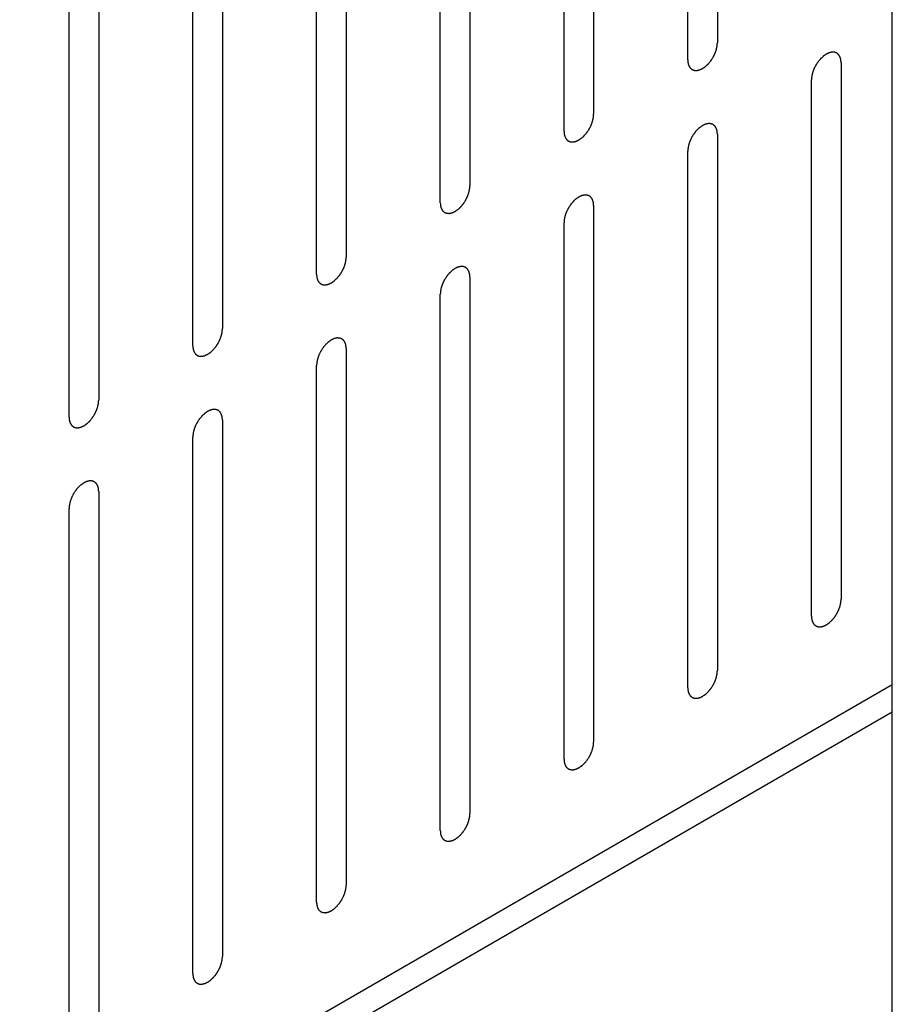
# Model space of a CAD drawing. Header units: inches. Extents: x 6 to 353, y 6 to 228.
# Tile 91 of 256: x 327.67 to 329.23, y 85.08 to 86.84. Entities that reach past the tile are written whole.
import ezdxf

# ---------------------------------------------------------------- set-up
doc = ezdxf.new("R2010")
doc.units = ezdxf.units.IN
doc.header["$LTSCALE"] = 19.946667
doc.header["$MEASUREMENT"] = 0
doc.layers.get('0').update_dxf_attribs({"linetype": 'CONTINUOUS'})
doc.layers.add('08_ALL_COSMETICS', color=7, linetype='CONTINUOUS')

msp = doc.modelspace()

# ---------------------------------------------------------------- linework, layer by layer
at = {"color": 7, "linetype": 'Continuous'}
for p, q in [((329.2291, 84.9097), (329.2291, 119.5768)), ((317.7691, 79.0371), (329.2291, 85.6536)), ((317.7691, 78.9882), (329.2291, 85.6046))]:
    msp.add_line(p, q, dxfattribs=at)
at = {"layer": '08_ALL_COSMETICS', "color": 7, "linetype": 'Continuous'}
for p, q in [((328.9162, 87.7603), (328.9162, 86.8009)), ((328.8632, 86.7703), (328.8632, 87.7297)), ((328.6949, 87.6326), (328.6949, 86.6732)), ((328.6419, 86.6425), (328.6419, 87.6019)), ((328.4736, 87.5048), (328.4736, 86.5454)), ((328.4205, 86.5148), (328.4205, 87.4742)), ((328.2523, 87.377), (328.2523, 86.4176)), ((328.1992, 86.387), (328.1992, 87.3464)), ((328.0309, 87.2492), (328.0309, 86.2898)), ((327.9779, 86.2592), (327.9779, 87.2186)), ((327.8096, 87.1214), (327.8096, 86.162)), ((327.7566, 86.1314), (327.7566, 87.0908)), ((329.1375, 86.7654), (329.1375, 85.806)), ((329.0845, 85.7754), (329.0845, 86.7348)), ((328.9162, 86.6376), (328.9162, 85.6783)), ((328.8632, 85.6476), (328.8632, 86.607)), ((328.6949, 86.5099), (328.6949, 85.5505)), ((328.6419, 85.5199), (328.6419, 86.4792)), ((328.4736, 86.3821), (328.4736, 85.4227)), ((328.4205, 85.3921), (328.4205, 86.3515)), ((328.2523, 86.2543), (328.2523, 85.2949)), ((328.1992, 85.2643), (328.1992, 86.2237)), ((328.0309, 86.1265), (328.0309, 85.1671)), ((327.9779, 85.1365), (327.9779, 86.0959)), ((327.8096, 85.9987), (327.8096, 85.0394)), ((327.7566, 85.0087), (327.7566, 85.9681))]:
    msp.add_line(p, q, dxfattribs=at)
for points in [[(328.8632, 86.7703), (328.8633, 86.7694), (328.8634, 86.768), (328.8636, 86.7663), (328.8636, 86.7655), (328.8637, 86.765), (328.8637, 86.7647), (328.8638, 86.7644), (328.8639, 86.764), (328.8641, 86.7633), (328.8644, 86.7622), (328.8648, 86.7612), (328.865, 86.7605), (328.8651, 86.7601), (328.8652, 86.7598), (328.8653, 86.7596), (328.8655, 86.7592), (328.8659, 86.7587), (328.8664, 86.7579), (328.8669, 86.7571), (328.8673, 86.7565), (328.8675, 86.7562), (328.8676, 86.7559), (328.8678, 86.7558), (328.8681, 86.7555), (328.8686, 86.7551), (328.8693, 86.7545), (328.87, 86.754), (328.8705, 86.7536), (328.8708, 86.7533), (328.8709, 86.7531), (328.8712, 86.7531), (328.8715, 86.7529), (328.8721, 86.7527), (328.873, 86.7524), (328.8738, 86.7521), (328.8744, 86.7519), (328.8747, 86.7518), (328.8749, 86.7517), (328.8752, 86.7517), (328.8756, 86.7516), (328.8763, 86.7516), (328.8772, 86.7516), (328.8782, 86.7515), (328.8789, 86.7515), (328.8792, 86.7515), (328.8795, 86.7515), (328.8798, 86.7516), (328.8802, 86.7516), (328.881, 86.7518), (328.882, 86.752), (328.883, 86.7523), (328.8837, 86.7524), (328.8842, 86.7525), (328.8845, 86.7526), (328.8848, 86.7528), (328.8852, 86.7529), (328.8858, 86.7532), (328.8864, 86.7535), (328.8873, 86.7539), (328.8882, 86.7543), (328.8889, 86.7547), (328.8894, 86.7549), (328.8897, 86.755), (328.89, 86.7552), (328.8905, 86.7555), (328.8912, 86.7561), (328.8923, 86.7568), (328.8934, 86.7575), (328.8942, 86.7581), (328.8949, 86.7585), (328.8955, 86.7592), (328.8963, 86.7599), (328.8973, 86.7609), (328.8984, 86.7618), (328.8992, 86.7626), (328.8998, 86.7631), (328.9004, 86.7638), (328.9011, 86.7647), (328.9021, 86.7659), (328.9031, 86.767), (328.9038, 86.7679), (328.9044, 86.7686), (328.9049, 86.7694), (328.9056, 86.7704), (328.9064, 86.7717), (328.9073, 86.773), (328.9079, 86.774), (328.9085, 86.7748), (328.9089, 86.7756), (328.9094, 86.7767), (328.9101, 86.7781), (328.9108, 86.7794), (328.9113, 86.7805), (328.9118, 86.7813), (328.912, 86.7822), (328.9125, 86.7833), (328.913, 86.7847), (328.9135, 86.7861), (328.9139, 86.7872), (328.9142, 86.788), (328.9144, 86.7888), (328.9146, 86.7899), (328.9149, 86.7913), (328.9153, 86.7927), (328.9155, 86.7938), (328.9157, 86.7946), (328.9158, 86.7954), (328.9159, 86.7964), (328.916, 86.7983), (328.9161, 86.7999), (328.9162, 86.8009)], [(329.1375, 86.7654), (329.1375, 86.7664), (329.1373, 86.7678), (329.1372, 86.7694), (329.1371, 86.7703), (329.1371, 86.7707), (329.1371, 86.7711), (329.1369, 86.7714), (329.1368, 86.7718), (329.1366, 86.7725), (329.1363, 86.7735), (329.136, 86.7745), (329.1358, 86.7752), (329.1356, 86.7756), (329.1356, 86.776), (329.1354, 86.7762), (329.1352, 86.7765), (329.1348, 86.7771), (329.1343, 86.7779), (329.1338, 86.7787), (329.1335, 86.7792), (329.1333, 86.7796), (329.1331, 86.7798), (329.1329, 86.78), (329.1326, 86.7802), (329.1321, 86.7806), (329.1315, 86.7812), (329.1308, 86.7818), (329.1303, 86.7822), (329.13, 86.7824), (329.1298, 86.7826), (329.1295, 86.7827), (329.1292, 86.7828), (329.1286, 86.783), (329.1278, 86.7833), (329.1269, 86.7836), (329.1264, 86.7839), (329.126, 86.784), (329.1258, 86.7841), (329.1255, 86.7841), (329.1251, 86.7841), (329.1245, 86.7841), (329.1235, 86.7842), (329.1226, 86.7842), (329.1219, 86.7842), (329.1215, 86.7842), (329.1212, 86.7843), (329.1209, 86.7842), (329.1205, 86.7841), (329.1198, 86.7839), (329.1187, 86.7837), (329.1177, 86.7835), (329.117, 86.7833), (329.1166, 86.7832), (329.1163, 86.7832), (329.1159, 86.783), (329.1155, 86.7828), (329.115, 86.7825), (329.1143, 86.7822), (329.1134, 86.7818), (329.1126, 86.7814), (329.1118, 86.7811), (329.1114, 86.7809), (329.111, 86.7808), (329.1107, 86.7805), (329.1103, 86.7802), (329.1095, 86.7797), (329.1085, 86.779), (329.1074, 86.7782), (329.1065, 86.7776), (329.1059, 86.7772), (329.1053, 86.7766), (329.1044, 86.7758), (329.1034, 86.7749), (329.1024, 86.7739), (329.1015, 86.7732), (329.1009, 86.7726), (329.1004, 86.7719), (329.0996, 86.771), (329.0986, 86.7699), (329.0977, 86.7687), (329.0969, 86.7678), (329.0963, 86.7672), (329.0959, 86.7664), (329.0952, 86.7653), (329.0943, 86.764), (329.0935, 86.7628), (329.0928, 86.7617), (329.0923, 86.761), (329.0919, 86.7601), (329.0913, 86.759), (329.0906, 86.7577), (329.0899, 86.7563), (329.0894, 86.7552), (329.089, 86.7544), (329.0887, 86.7536), (329.0883, 86.7525), (329.0878, 86.7511), (329.0873, 86.7497), (329.0869, 86.7486), (329.0865, 86.7477), (329.0864, 86.7469), (329.0861, 86.7458), (329.0858, 86.7445), (329.0855, 86.7431), (329.0852, 86.742), (329.085, 86.7412), (329.085, 86.7404), (329.0849, 86.7393), (329.0847, 86.7375), (329.0846, 86.7359), (329.0845, 86.7348)], [(328.6419, 86.6425), (328.642, 86.6416), (328.6421, 86.6402), (328.6422, 86.6385), (328.6423, 86.6377), (328.6423, 86.6372), (328.6424, 86.6369), (328.6425, 86.6366), (328.6426, 86.6362), (328.6428, 86.6355), (328.6431, 86.6345), (328.6434, 86.6335), (328.6436, 86.6327), (328.6438, 86.6323), (328.6439, 86.632), (328.644, 86.6318), (328.6442, 86.6315), (328.6446, 86.6309), (328.6451, 86.6301), (328.6456, 86.6293), (328.6459, 86.6287), (328.6462, 86.6284), (328.6463, 86.6281), (328.6465, 86.628), (328.6468, 86.6277), (328.6473, 86.6273), (328.648, 86.6268), (328.6487, 86.6262), (328.6491, 86.6258), (328.6494, 86.6256), (328.6496, 86.6254), (328.6499, 86.6253), (328.6502, 86.6252), (328.6508, 86.6249), (328.6516, 86.6246), (328.6525, 86.6243), (328.653, 86.6241), (328.6534, 86.624), (328.6536, 86.6239), (328.6539, 86.6239), (328.6543, 86.6239), (328.655, 86.6238), (328.6559, 86.6238), (328.6569, 86.6238), (328.6575, 86.6237), (328.6579, 86.6237), (328.6582, 86.6237), (328.6585, 86.6238), (328.6589, 86.6239), (328.6596, 86.624), (328.6607, 86.6243), (328.6617, 86.6245), (328.6624, 86.6246), (328.6628, 86.6247), (328.6631, 86.6248), (328.6635, 86.625), (328.6639, 86.6252), (328.6645, 86.6254), (328.6651, 86.6257), (328.666, 86.6261), (328.6669, 86.6265), (328.6676, 86.6269), (328.6681, 86.6271), (328.6684, 86.6272), (328.6687, 86.6275), (328.6691, 86.6277), (328.6699, 86.6283), (328.671, 86.629), (328.672, 86.6297), (328.6729, 86.6304), (328.6735, 86.6308), (328.6742, 86.6314), (328.675, 86.6321), (328.676, 86.6331), (328.677, 86.634), (328.6779, 86.6348), (328.6785, 86.6353), (328.6791, 86.6361), (328.6798, 86.637), (328.6808, 86.6381), (328.6817, 86.6392), (328.6825, 86.6401), (328.6831, 86.6408), (328.6836, 86.6416), (328.6842, 86.6426), (328.6851, 86.6439), (328.6859, 86.6452), (328.6866, 86.6463), (328.6872, 86.647), (328.6875, 86.6478), (328.6881, 86.6489), (328.6888, 86.6503), (328.6895, 86.6516), (328.69, 86.6527), (328.6904, 86.6535), (328.6907, 86.6544), (328.6911, 86.6555), (328.6916, 86.6569), (328.6922, 86.6583), (328.6925, 86.6594), (328.6929, 86.6602), (328.693, 86.661), (328.6933, 86.6621), (328.6936, 86.6635), (328.6939, 86.6649), (328.6942, 86.666), (328.6944, 86.6668), (328.6944, 86.6676), (328.6945, 86.6687), (328.6947, 86.6705), (328.6948, 86.6721), (328.6949, 86.6732)], [(328.9162, 86.6376), (328.9161, 86.6386), (328.916, 86.64), (328.9159, 86.6416), (328.9158, 86.6425), (328.9157, 86.6429), (328.9157, 86.6433), (328.9156, 86.6436), (328.9155, 86.644), (328.9153, 86.6447), (328.915, 86.6457), (328.9147, 86.6467), (328.9144, 86.6474), (328.9143, 86.6478), (328.9142, 86.6482), (328.9141, 86.6484), (328.9139, 86.6487), (328.9135, 86.6493), (328.913, 86.6501), (328.9125, 86.6509), (328.9122, 86.6515), (328.9119, 86.6518), (328.9118, 86.652), (328.9116, 86.6522), (328.9113, 86.6524), (328.9108, 86.6528), (328.9101, 86.6534), (328.9094, 86.654), (328.9089, 86.6544), (328.9087, 86.6546), (328.9085, 86.6548), (328.9082, 86.6549), (328.9079, 86.655), (328.9073, 86.6552), (328.9065, 86.6556), (328.9056, 86.6559), (328.905, 86.6561), (328.9047, 86.6562), (328.9045, 86.6563), (328.9042, 86.6563), (328.9038, 86.6563), (328.9031, 86.6563), (328.9022, 86.6564), (328.9012, 86.6564), (328.9006, 86.6565), (328.9002, 86.6565), (328.8999, 86.6565), (328.8996, 86.6564), (328.8992, 86.6563), (328.8985, 86.6562), (328.8974, 86.6559), (328.8964, 86.6557), (328.8957, 86.6555), (328.8953, 86.6554), (328.895, 86.6554), (328.8946, 86.6552), (328.8942, 86.655), (328.8936, 86.6548), (328.893, 86.6545), (328.8921, 86.6541), (328.8912, 86.6537), (328.8905, 86.6533), (328.89, 86.6531), (328.8897, 86.653), (328.8894, 86.6527), (328.889, 86.6524), (328.8882, 86.6519), (328.8871, 86.6512), (328.8861, 86.6504), (328.8852, 86.6498), (328.8846, 86.6494), (328.8839, 86.6488), (328.8831, 86.6481), (328.8821, 86.6471), (328.881, 86.6462), (328.8802, 86.6454), (328.8796, 86.6448), (328.879, 86.6441), (328.8783, 86.6432), (328.8773, 86.6421), (328.8764, 86.641), (328.8756, 86.64), (328.875, 86.6394), (328.8745, 86.6386), (328.8738, 86.6376), (328.873, 86.6363), (328.8721, 86.635), (328.8715, 86.6339), (328.8709, 86.6332), (328.8706, 86.6323), (328.87, 86.6313), (328.8693, 86.6299), (328.8686, 86.6285), (328.8681, 86.6275), (328.8676, 86.6267), (328.8674, 86.6258), (328.867, 86.6247), (328.8665, 86.6233), (328.8659, 86.6219), (328.8655, 86.6208), (328.8652, 86.62), (328.865, 86.6191), (328.8648, 86.618), (328.8645, 86.6167), (328.8642, 86.6153), (328.8639, 86.6142), (328.8637, 86.6134), (328.8637, 86.6126), (328.8636, 86.6115), (328.8634, 86.6097), (328.8633, 86.6081), (328.8632, 86.607)], [(328.4205, 86.5148), (328.4206, 86.5138), (328.4208, 86.5124), (328.4209, 86.5108), (328.421, 86.5099), (328.421, 86.5095), (328.421, 86.5091), (328.4211, 86.5088), (328.4213, 86.5084), (328.4215, 86.5077), (328.4218, 86.5067), (328.4221, 86.5057), (328.4223, 86.505), (328.4225, 86.5046), (328.4225, 86.5042), (328.4227, 86.504), (328.4229, 86.5037), (328.4233, 86.5031), (328.4238, 86.5023), (328.4243, 86.5015), (328.4246, 86.5009), (328.4248, 86.5006), (328.425, 86.5004), (328.4252, 86.5002), (328.4255, 86.5), (328.4259, 86.4996), (328.4266, 86.499), (328.4273, 86.4984), (328.4278, 86.498), (328.4281, 86.4978), (328.4283, 86.4976), (328.4286, 86.4975), (328.4289, 86.4974), (328.4295, 86.4972), (328.4303, 86.4969), (328.4311, 86.4965), (328.4317, 86.4963), (328.4321, 86.4962), (328.4323, 86.4961), (328.4326, 86.4961), (328.433, 86.4961), (328.4336, 86.4961), (328.4346, 86.496), (328.4355, 86.496), (328.4362, 86.4959), (328.4366, 86.4959), (328.4369, 86.4959), (328.4372, 86.496), (328.4376, 86.4961), (328.4383, 86.4962), (328.4393, 86.4965), (328.4404, 86.4967), (328.4411, 86.4969), (328.4415, 86.497), (328.4418, 86.497), (328.4421, 86.4972), (328.4426, 86.4974), (328.4431, 86.4976), (328.4438, 86.4979), (328.4447, 86.4983), (328.4455, 86.4988), (328.4463, 86.4991), (328.4467, 86.4993), (328.4471, 86.4994), (328.4474, 86.4997), (328.4478, 86.5), (328.4486, 86.5005), (328.4496, 86.5012), (328.4507, 86.502), (328.4516, 86.5026), (328.4522, 86.503), (328.4528, 86.5036), (328.4537, 86.5043), (328.4547, 86.5053), (328.4557, 86.5063), (328.4565, 86.507), (328.4572, 86.5076), (328.4577, 86.5083), (328.4585, 86.5092), (328.4594, 86.5103), (328.4604, 86.5115), (328.4612, 86.5124), (328.4618, 86.513), (328.4622, 86.5138), (328.4629, 86.5148), (328.4638, 86.5161), (328.4646, 86.5174), (328.4653, 86.5185), (328.4658, 86.5192), (328.4662, 86.5201), (328.4668, 86.5211), (328.4674, 86.5225), (328.4681, 86.5239), (328.4687, 86.5249), (328.4691, 86.5258), (328.4694, 86.5266), (328.4698, 86.5277), (328.4703, 86.5291), (328.4708, 86.5305), (328.4712, 86.5316), (328.4716, 86.5324), (328.4717, 86.5333), (328.472, 86.5344), (328.4723, 86.5357), (328.4726, 86.5371), (328.4729, 86.5382), (328.4731, 86.539), (328.4731, 86.5398), (328.4732, 86.5409), (328.4734, 86.5427), (328.4735, 86.5443), (328.4736, 86.5454)], [(328.6949, 86.5099), (328.6948, 86.5108), (328.6947, 86.5122), (328.6945, 86.5139), (328.6945, 86.5147), (328.6944, 86.5152), (328.6944, 86.5155), (328.6943, 86.5158), (328.6942, 86.5162), (328.694, 86.5169), (328.6936, 86.5179), (328.6933, 86.519), (328.6931, 86.5197), (328.693, 86.5201), (328.6929, 86.5204), (328.6927, 86.5206), (328.6925, 86.5209), (328.6922, 86.5215), (328.6917, 86.5223), (328.6912, 86.5231), (328.6908, 86.5237), (328.6906, 86.524), (328.6905, 86.5243), (328.6903, 86.5244), (328.69, 86.5247), (328.6895, 86.5251), (328.6888, 86.5256), (328.6881, 86.5262), (328.6876, 86.5266), (328.6873, 86.5268), (328.6871, 86.5271), (328.6869, 86.5271), (328.6866, 86.5272), (328.686, 86.5275), (328.6851, 86.5278), (328.6843, 86.5281), (328.6837, 86.5283), (328.6834, 86.5284), (328.6831, 86.5285), (328.6828, 86.5285), (328.6825, 86.5285), (328.6818, 86.5286), (328.6809, 86.5286), (328.6799, 86.5286), (328.6792, 86.5287), (328.6789, 86.5287), (328.6786, 86.5287), (328.6783, 86.5286), (328.6779, 86.5285), (328.6771, 86.5284), (328.6761, 86.5282), (328.6751, 86.5279), (328.6743, 86.5278), (328.6739, 86.5277), (328.6736, 86.5276), (328.6733, 86.5274), (328.6729, 86.5272), (328.6723, 86.527), (328.6717, 86.5267), (328.6708, 86.5263), (328.6699, 86.5259), (328.6691, 86.5255), (328.6687, 86.5253), (328.6684, 86.5252), (328.6681, 86.5249), (328.6676, 86.5247), (328.6669, 86.5241), (328.6658, 86.5234), (328.6647, 86.5227), (328.6639, 86.5221), (328.6632, 86.5217), (328.6626, 86.521), (328.6618, 86.5203), (328.6608, 86.5193), (328.6597, 86.5184), (328.6589, 86.5176), (328.6583, 86.5171), (328.6577, 86.5163), (328.6569, 86.5154), (328.656, 86.5143), (328.655, 86.5132), (328.6543, 86.5123), (328.6537, 86.5116), (328.6532, 86.5108), (328.6525, 86.5098), (328.6517, 86.5085), (328.6508, 86.5072), (328.6502, 86.5062), (328.6496, 86.5054), (328.6492, 86.5046), (328.6487, 86.5035), (328.648, 86.5021), (328.6473, 86.5008), (328.6468, 86.4997), (328.6463, 86.4989), (328.6461, 86.498), (328.6456, 86.4969), (328.6451, 86.4955), (328.6446, 86.4941), (328.6442, 86.493), (328.6439, 86.4922), (328.6437, 86.4914), (328.6435, 86.4903), (328.6432, 86.4889), (328.6428, 86.4875), (328.6426, 86.4864), (328.6424, 86.4856), (328.6423, 86.4848), (328.6422, 86.4837), (328.6421, 86.4819), (328.642, 86.4803), (328.6419, 86.4792)], [(328.1992, 86.387), (328.1993, 86.386), (328.1994, 86.3846), (328.1996, 86.383), (328.1996, 86.3822), (328.1997, 86.3817), (328.1997, 86.3813), (328.1998, 86.381), (328.1999, 86.3806), (328.2002, 86.3799), (328.2005, 86.3789), (328.2008, 86.3779), (328.201, 86.3772), (328.2011, 86.3768), (328.2012, 86.3765), (328.2014, 86.3762), (328.2016, 86.3759), (328.2019, 86.3753), (328.2024, 86.3745), (328.2029, 86.3737), (328.2033, 86.3732), (328.2035, 86.3728), (328.2036, 86.3726), (328.2039, 86.3724), (328.2041, 86.3722), (328.2046, 86.3718), (328.2053, 86.3712), (328.206, 86.3706), (328.2065, 86.3702), (328.2068, 86.37), (328.207, 86.3698), (328.2072, 86.3697), (328.2076, 86.3696), (328.2082, 86.3694), (328.209, 86.3691), (328.2098, 86.3688), (328.2104, 86.3685), (328.2107, 86.3684), (328.211, 86.3683), (328.2113, 86.3683), (328.2116, 86.3683), (328.2123, 86.3683), (328.2133, 86.3682), (328.2142, 86.3682), (328.2149, 86.3682), (328.2153, 86.3682), (328.2155, 86.3681), (328.2159, 86.3682), (328.2163, 86.3683), (328.217, 86.3685), (328.218, 86.3687), (328.2191, 86.3689), (328.2198, 86.3691), (328.2202, 86.3692), (328.2205, 86.3692), (328.2208, 86.3694), (328.2213, 86.3696), (328.2218, 86.3699), (328.2225, 86.3702), (328.2233, 86.3706), (328.2242, 86.371), (328.225, 86.3713), (328.2254, 86.3715), (328.2257, 86.3717), (328.2261, 86.3719), (328.2265, 86.3722), (328.2272, 86.3727), (328.2283, 86.3735), (328.2294, 86.3742), (328.2302, 86.3748), (328.2309, 86.3752), (328.2315, 86.3758), (328.2323, 86.3766), (328.2334, 86.3775), (328.2344, 86.3785), (328.2352, 86.3793), (328.2359, 86.3798), (328.2364, 86.3805), (328.2372, 86.3814), (328.2381, 86.3825), (328.2391, 86.3837), (328.2398, 86.3846), (328.2404, 86.3852), (328.2409, 86.386), (328.2416, 86.3871), (328.2424, 86.3884), (328.2433, 86.3897), (328.244, 86.3907), (328.2445, 86.3915), (328.2449, 86.3923), (328.2454, 86.3934), (328.2461, 86.3947), (328.2468, 86.3961), (328.2474, 86.3972), (328.2478, 86.398), (328.2481, 86.3988), (328.2485, 86.3999), (328.249, 86.4013), (328.2495, 86.4027), (328.2499, 86.4038), (328.2503, 86.4047), (328.2504, 86.4055), (328.2507, 86.4066), (328.251, 86.408), (328.2513, 86.4093), (328.2515, 86.4104), (328.2518, 86.4113), (328.2518, 86.412), (328.2519, 86.4131), (328.252, 86.415), (328.2522, 86.4165), (328.2523, 86.4176)], [(328.4736, 86.3821), (328.4735, 86.383), (328.4734, 86.3844), (328.4732, 86.3861), (328.4731, 86.3869), (328.4731, 86.3874), (328.4731, 86.3878), (328.473, 86.388), (328.4729, 86.3884), (328.4726, 86.3892), (328.4723, 86.3902), (328.472, 86.3912), (328.4718, 86.3919), (328.4717, 86.3923), (328.4716, 86.3926), (328.4714, 86.3928), (328.4712, 86.3932), (328.4709, 86.3937), (328.4704, 86.3945), (328.4699, 86.3953), (328.4695, 86.3959), (328.4693, 86.3962), (328.4692, 86.3965), (328.4689, 86.3966), (328.4687, 86.3969), (328.4682, 86.3973), (328.4675, 86.3979), (328.4668, 86.3984), (328.4663, 86.3988), (328.466, 86.3991), (328.4658, 86.3993), (328.4656, 86.3993), (328.4652, 86.3995), (328.4646, 86.3997), (328.4638, 86.4), (328.463, 86.4003), (328.4624, 86.4005), (328.4621, 86.4006), (328.4618, 86.4008), (328.4615, 86.4007), (328.4611, 86.4008), (328.4605, 86.4008), (328.4595, 86.4008), (328.4586, 86.4009), (328.4579, 86.4009), (328.4575, 86.4009), (328.4573, 86.4009), (328.4569, 86.4008), (328.4565, 86.4008), (328.4558, 86.4006), (328.4548, 86.4004), (328.4537, 86.4001), (328.453, 86.4), (328.4526, 86.3999), (328.4523, 86.3998), (328.452, 86.3997), (328.4515, 86.3995), (328.451, 86.3992), (328.4503, 86.3989), (328.4495, 86.3985), (328.4486, 86.3981), (328.4478, 86.3977), (328.4474, 86.3975), (328.4471, 86.3974), (328.4467, 86.3972), (328.4463, 86.3969), (328.4456, 86.3964), (328.4445, 86.3956), (328.4434, 86.3949), (328.4426, 86.3943), (328.4419, 86.3939), (328.4413, 86.3933), (328.4405, 86.3925), (328.4394, 86.3915), (328.4384, 86.3906), (328.4376, 86.3898), (328.4369, 86.3893), (328.4364, 86.3886), (328.4356, 86.3877), (328.4347, 86.3865), (328.4337, 86.3854), (328.433, 86.3845), (328.4324, 86.3838), (328.4319, 86.383), (328.4312, 86.382), (328.4304, 86.3807), (328.4295, 86.3794), (328.4288, 86.3784), (328.4283, 86.3776), (328.4279, 86.3768), (328.4273, 86.3757), (328.4267, 86.3743), (328.426, 86.373), (328.4254, 86.3719), (328.425, 86.3711), (328.4247, 86.3702), (328.4243, 86.3691), (328.4238, 86.3677), (328.4233, 86.3664), (328.4229, 86.3652), (328.4225, 86.3644), (328.4224, 86.3636), (328.4221, 86.3625), (328.4218, 86.3611), (328.4215, 86.3597), (328.4213, 86.3586), (328.421, 86.3578), (328.421, 86.357), (328.4209, 86.356), (328.4208, 86.3541), (328.4206, 86.3525), (328.4205, 86.3515)], [(327.9779, 86.2592), (327.978, 86.2583), (327.9781, 86.2568), (327.9783, 86.2552), (327.9783, 86.2544), (327.9784, 86.2539), (327.9784, 86.2535), (327.9785, 86.2532), (327.9786, 86.2528), (327.9788, 86.2521), (327.9791, 86.2511), (327.9795, 86.2501), (327.9797, 86.2494), (327.9798, 86.249), (327.9799, 86.2487), (327.9801, 86.2485), (327.9802, 86.2481), (327.9806, 86.2476), (327.9811, 86.2468), (327.9816, 86.2459), (327.982, 86.2454), (327.9822, 86.2451), (327.9823, 86.2448), (327.9825, 86.2446), (327.9828, 86.2444), (327.9833, 86.244), (327.984, 86.2434), (327.9847, 86.2429), (327.9852, 86.2424), (327.9855, 86.2422), (327.9857, 86.242), (327.9859, 86.2419), (327.9862, 86.2418), (327.9868, 86.2416), (327.9877, 86.2413), (327.9885, 86.241), (327.9891, 86.2408), (327.9894, 86.2407), (327.9897, 86.2405), (327.99, 86.2405), (327.9903, 86.2405), (327.991, 86.2405), (327.9919, 86.2405), (327.9929, 86.2404), (327.9936, 86.2404), (327.9939, 86.2404), (327.9942, 86.2403), (327.9945, 86.2404), (327.9949, 86.2405), (327.9957, 86.2407), (327.9967, 86.2409), (327.9977, 86.2412), (327.9984, 86.2413), (327.9989, 86.2414), (327.9992, 86.2414), (327.9995, 86.2416), (327.9999, 86.2418), (328.0005, 86.2421), (328.0011, 86.2424), (328.002, 86.2428), (328.0029, 86.2432), (328.0036, 86.2435), (328.0041, 86.2437), (328.0044, 86.2439), (328.0047, 86.2441), (328.0052, 86.2444), (328.0059, 86.2449), (328.007, 86.2457), (328.0081, 86.2464), (328.0089, 86.247), (328.0096, 86.2474), (328.0102, 86.248), (328.011, 86.2488), (328.012, 86.2497), (328.0131, 86.2507), (328.0139, 86.2515), (328.0145, 86.252), (328.0151, 86.2527), (328.0159, 86.2536), (328.0168, 86.2548), (328.0178, 86.2559), (328.0185, 86.2568), (328.0191, 86.2575), (328.0196, 86.2583), (328.0203, 86.2593), (328.0211, 86.2606), (328.022, 86.2619), (328.0226, 86.2629), (328.0232, 86.2637), (328.0236, 86.2645), (328.0241, 86.2656), (328.0248, 86.2669), (328.0255, 86.2683), (328.026, 86.2694), (328.0265, 86.2702), (328.0267, 86.271), (328.0272, 86.2721), (328.0277, 86.2735), (328.0282, 86.2749), (328.0286, 86.276), (328.0289, 86.2769), (328.0291, 86.2777), (328.0293, 86.2788), (328.0296, 86.2802), (328.03, 86.2815), (328.0302, 86.2826), (328.0304, 86.2835), (328.0305, 86.2843), (328.0306, 86.2853), (328.0307, 86.2872), (328.0308, 86.2888), (328.0309, 86.2898)], [(328.2523, 86.2543), (328.2522, 86.2552), (328.252, 86.2567), (328.2519, 86.2583), (328.2518, 86.2591), (328.2518, 86.2596), (328.2518, 86.26), (328.2517, 86.2603), (328.2515, 86.2607), (328.2513, 86.2614), (328.251, 86.2624), (328.2507, 86.2634), (328.2505, 86.2641), (328.2503, 86.2645), (328.2503, 86.2648), (328.2501, 86.2651), (328.2499, 86.2654), (328.2495, 86.2659), (328.249, 86.2668), (328.2485, 86.2676), (328.2482, 86.2681), (328.248, 86.2684), (328.2478, 86.2687), (328.2476, 86.2689), (328.2473, 86.2691), (328.2468, 86.2695), (328.2462, 86.2701), (328.2455, 86.2707), (328.245, 86.2711), (328.2447, 86.2713), (328.2445, 86.2715), (328.2442, 86.2716), (328.2439, 86.2717), (328.2433, 86.2719), (328.2425, 86.2722), (328.2417, 86.2725), (328.2411, 86.2727), (328.2407, 86.2729), (328.2405, 86.273), (328.2402, 86.273), (328.2398, 86.273), (328.2392, 86.273), (328.2382, 86.273), (328.2373, 86.2731), (328.2366, 86.2731), (328.2362, 86.2731), (328.2359, 86.2732), (328.2356, 86.2731), (328.2352, 86.273), (328.2345, 86.2728), (328.2335, 86.2726), (328.2324, 86.2724), (328.2317, 86.2722), (328.2313, 86.2721), (328.231, 86.2721), (328.2306, 86.2719), (328.2302, 86.2717), (328.2297, 86.2714), (328.229, 86.2711), (328.2281, 86.2707), (328.2273, 86.2703), (328.2265, 86.27), (328.2261, 86.2698), (328.2257, 86.2696), (328.2254, 86.2694), (328.225, 86.2691), (328.2242, 86.2686), (328.2232, 86.2678), (328.2221, 86.2671), (328.2212, 86.2665), (328.2206, 86.2661), (328.22, 86.2655), (328.2191, 86.2647), (328.2181, 86.2638), (328.2171, 86.2628), (328.2163, 86.262), (328.2156, 86.2615), (328.2151, 86.2608), (328.2143, 86.2599), (328.2133, 86.2587), (328.2124, 86.2576), (328.2116, 86.2567), (328.211, 86.2561), (328.2106, 86.2552), (328.2099, 86.2542), (328.209, 86.2529), (328.2082, 86.2516), (328.2075, 86.2506), (328.207, 86.2498), (328.2066, 86.249), (328.206, 86.2479), (328.2053, 86.2466), (328.2047, 86.2452), (328.2041, 86.2441), (328.2037, 86.2433), (328.2034, 86.2425), (328.203, 86.2414), (328.2025, 86.24), (328.202, 86.2386), (328.2016, 86.2375), (328.2012, 86.2366), (328.2011, 86.2358), (328.2008, 86.2347), (328.2005, 86.2333), (328.2002, 86.232), (328.1999, 86.2309), (328.1997, 86.23), (328.1997, 86.2292), (328.1996, 86.2282), (328.1994, 86.2263), (328.1993, 86.2247), (328.1992, 86.2237)], [(327.7566, 86.1314), (327.7567, 86.1305), (327.7568, 86.1291), (327.7569, 86.1274), (327.757, 86.1266), (327.7571, 86.1261), (327.7571, 86.1258), (327.7572, 86.1255), (327.7573, 86.1251), (327.7575, 86.1244), (327.7578, 86.1233), (327.7581, 86.1223), (327.7584, 86.1216), (327.7585, 86.1212), (327.7586, 86.1209), (327.7587, 86.1207), (327.7589, 86.1203), (327.7593, 86.1198), (327.7598, 86.119), (327.7603, 86.1182), (327.7606, 86.1176), (327.7609, 86.1173), (327.761, 86.117), (327.7612, 86.1169), (327.7615, 86.1166), (327.762, 86.1162), (327.7627, 86.1156), (327.7634, 86.1151), (327.7639, 86.1147), (327.7641, 86.1144), (327.7643, 86.1142), (327.7646, 86.1142), (327.7649, 86.114), (327.7655, 86.1138), (327.7663, 86.1135), (327.7672, 86.1132), (327.7678, 86.113), (327.7681, 86.1129), (327.7683, 86.1127), (327.7686, 86.1128), (327.769, 86.1127), (327.7697, 86.1127), (327.7706, 86.1127), (327.7716, 86.1126), (327.7722, 86.1126), (327.7726, 86.1126), (327.7729, 86.1126), (327.7732, 86.1127), (327.7736, 86.1127), (327.7743, 86.1129), (327.7754, 86.1131), (327.7764, 86.1134), (327.7771, 86.1135), (327.7775, 86.1136), (327.7778, 86.1137), (327.7782, 86.1138), (327.7786, 86.114), (327.7792, 86.1143), (327.7798, 86.1146), (327.7807, 86.115), (327.7816, 86.1154), (327.7823, 86.1158), (327.7828, 86.116), (327.7831, 86.1161), (327.7834, 86.1163), (327.7838, 86.1166), (327.7846, 86.1172), (327.7857, 86.1179), (327.7867, 86.1186), (327.7876, 86.1192), (327.7882, 86.1196), (327.7889, 86.1203), (327.7897, 86.121), (327.7907, 86.122), (327.7918, 86.1229), (327.7926, 86.1237), (327.7932, 86.1242), (327.7938, 86.1249), (327.7945, 86.1258), (327.7955, 86.127), (327.7964, 86.1281), (327.7972, 86.129), (327.7978, 86.1297), (327.7983, 86.1305), (327.799, 86.1315), (327.7998, 86.1328), (327.8007, 86.1341), (327.8013, 86.1351), (327.8019, 86.1359), (327.8022, 86.1367), (327.8028, 86.1378), (327.8035, 86.1392), (327.8042, 86.1405), (327.8047, 86.1416), (327.8052, 86.1424), (327.8054, 86.1433), (327.8058, 86.1444), (327.8063, 86.1458), (327.8069, 86.1472), (327.8073, 86.1483), (327.8076, 86.1491), (327.8078, 86.1499), (327.808, 86.151), (327.8083, 86.1524), (327.8086, 86.1538), (327.8089, 86.1549), (327.8091, 86.1557), (327.8091, 86.1565), (327.8092, 86.1575), (327.8094, 86.1594), (327.8095, 86.161), (327.8096, 86.162)], [(328.0309, 86.1265), (328.0308, 86.1275), (328.0307, 86.1289), (328.0306, 86.1305), (328.0305, 86.1314), (328.0305, 86.1318), (328.0304, 86.1322), (328.0303, 86.1325), (328.0302, 86.1329), (328.03, 86.1336), (328.0297, 86.1346), (328.0294, 86.1356), (328.0291, 86.1363), (328.029, 86.1367), (328.0289, 86.1371), (328.0288, 86.1373), (328.0286, 86.1376), (328.0282, 86.1382), (328.0277, 86.139), (328.0272, 86.1398), (328.0269, 86.1403), (328.0266, 86.1407), (328.0265, 86.1409), (328.0263, 86.1411), (328.026, 86.1413), (328.0255, 86.1417), (328.0248, 86.1423), (328.0241, 86.1429), (328.0237, 86.1433), (328.0234, 86.1435), (328.0232, 86.1437), (328.0229, 86.1438), (328.0226, 86.1439), (328.022, 86.1441), (328.0212, 86.1444), (328.0203, 86.1447), (328.0197, 86.145), (328.0194, 86.1451), (328.0192, 86.1452), (328.0189, 86.1452), (328.0185, 86.1452), (328.0178, 86.1452), (328.0169, 86.1453), (328.0159, 86.1453), (328.0153, 86.1453), (328.0149, 86.1453), (328.0146, 86.1454), (328.0143, 86.1453), (328.0139, 86.1452), (328.0132, 86.145), (328.0121, 86.1448), (328.0111, 86.1446), (328.0104, 86.1444), (328.01, 86.1443), (328.0097, 86.1443), (328.0093, 86.1441), (328.0089, 86.1439), (328.0083, 86.1436), (328.0077, 86.1433), (328.0068, 86.1429), (328.0059, 86.1425), (328.0052, 86.1422), (328.0047, 86.142), (328.0044, 86.1419), (328.0041, 86.1416), (328.0037, 86.1413), (328.0029, 86.1408), (328.0018, 86.1401), (328.0008, 86.1393), (327.9999, 86.1387), (327.9993, 86.1383), (327.9986, 86.1377), (327.9978, 86.1369), (327.9968, 86.136), (327.9958, 86.135), (327.9949, 86.1343), (327.9943, 86.1337), (327.9937, 86.133), (327.993, 86.1321), (327.992, 86.131), (327.9911, 86.1298), (327.9903, 86.1289), (327.9897, 86.1283), (327.9892, 86.1275), (327.9885, 86.1264), (327.9877, 86.1251), (327.9868, 86.1238), (327.9862, 86.1228), (327.9856, 86.122), (327.9853, 86.1212), (327.9847, 86.1201), (327.984, 86.1188), (327.9833, 86.1174), (327.9828, 86.1163), (327.9823, 86.1155), (327.9821, 86.1147), (327.9817, 86.1136), (327.9812, 86.1122), (327.9806, 86.1108), (327.9802, 86.1097), (327.9799, 86.1088), (327.9798, 86.108), (327.9795, 86.1069), (327.9792, 86.1056), (327.9789, 86.1042), (327.9786, 86.1031), (327.9784, 86.1022), (327.9784, 86.1015), (327.9783, 86.1004), (327.9781, 86.0986), (327.978, 86.097), (327.9779, 86.0959)], [(327.8096, 85.9987), (327.8095, 85.9997), (327.8094, 86.0011), (327.8092, 86.0027), (327.8092, 86.0036), (327.8091, 86.004), (327.8091, 86.0044), (327.809, 86.0047), (327.8089, 86.0051), (327.8087, 86.0058), (327.8084, 86.0068), (327.808, 86.0078), (327.8078, 86.0085), (327.8077, 86.0089), (327.8076, 86.0093), (327.8074, 86.0095), (327.8073, 86.0098), (327.8069, 86.0104), (327.8064, 86.0112), (327.8059, 86.012), (327.8055, 86.0126), (327.8053, 86.0129), (327.8052, 86.0131), (327.805, 86.0133), (327.8047, 86.0135), (327.8042, 86.0139), (327.8035, 86.0145), (327.8028, 86.0151), (327.8023, 86.0155), (327.802, 86.0157), (327.8019, 86.0159), (327.8016, 86.016), (327.8013, 86.0161), (327.8007, 86.0163), (327.7998, 86.0167), (327.799, 86.017), (327.7984, 86.0172), (327.7981, 86.0173), (327.7979, 86.0174), (327.7976, 86.0174), (327.7972, 86.0174), (327.7965, 86.0174), (327.7956, 86.0175), (327.7946, 86.0175), (327.7939, 86.0176), (327.7936, 86.0176), (327.7933, 86.0176), (327.793, 86.0175), (327.7926, 86.0174), (327.7918, 86.0173), (327.7908, 86.017), (327.7898, 86.0168), (327.7891, 86.0166), (327.7886, 86.0165), (327.7883, 86.0165), (327.788, 86.0163), (327.7876, 86.0161), (327.787, 86.0159), (327.7864, 86.0156), (327.7855, 86.0152), (327.7846, 86.0148), (327.7839, 86.0144), (327.7834, 86.0142), (327.7831, 86.0141), (327.7828, 86.0138), (327.7823, 86.0135), (327.7816, 86.013), (327.7805, 86.0123), (327.7794, 86.0115), (327.7786, 86.0109), (327.7779, 86.0105), (327.7773, 86.0099), (327.7765, 86.0092), (327.7755, 86.0082), (327.7744, 86.0072), (327.7736, 86.0065), (327.773, 86.0059), (327.7724, 86.0052), (327.7717, 86.0043), (327.7707, 86.0032), (327.7697, 86.0021), (327.769, 86.0011), (327.7684, 86.0005), (327.7679, 85.9997), (327.7672, 85.9987), (327.7664, 85.9974), (327.7655, 85.9961), (327.7649, 85.995), (327.7643, 85.9943), (327.7639, 85.9934), (327.7634, 85.9924), (327.7627, 85.991), (327.762, 85.9896), (327.7615, 85.9886), (327.761, 85.9877), (327.7608, 85.9869), (327.7603, 85.9858), (327.7598, 85.9844), (327.7593, 85.983), (327.7589, 85.9819), (327.7586, 85.9811), (327.7584, 85.9802), (327.7582, 85.9791), (327.7579, 85.9778), (327.7575, 85.9764), (327.7573, 85.9753), (327.7571, 85.9745), (327.757, 85.9737), (327.7569, 85.9726), (327.7568, 85.9708), (327.7567, 85.9692), (327.7566, 85.9681)], [(329.0845, 85.7754), (329.0846, 85.7745), (329.0847, 85.7731), (329.0849, 85.7714), (329.0849, 85.7706), (329.085, 85.7701), (329.085, 85.7697), (329.0851, 85.7695), (329.0852, 85.769), (329.0855, 85.7683), (329.0858, 85.7673), (329.0861, 85.7663), (329.0863, 85.7656), (329.0864, 85.7652), (329.0865, 85.7649), (329.0867, 85.7647), (329.0869, 85.7643), (329.0872, 85.7638), (329.0877, 85.763), (329.0882, 85.7622), (329.0886, 85.7616), (329.0888, 85.7613), (329.0889, 85.761), (329.0892, 85.7609), (329.0894, 85.7606), (329.0899, 85.7602), (329.0906, 85.7596), (329.0913, 85.7591), (329.0918, 85.7586), (329.0921, 85.7584), (329.0923, 85.7582), (329.0925, 85.7582), (329.0929, 85.758), (329.0934, 85.7578), (329.0943, 85.7575), (329.0951, 85.7572), (329.0957, 85.757), (329.096, 85.7569), (329.0963, 85.7567), (329.0966, 85.7568), (329.0969, 85.7567), (329.0976, 85.7567), (329.0986, 85.7567), (329.0995, 85.7566), (329.1002, 85.7566), (329.1006, 85.7566), (329.1008, 85.7565), (329.1012, 85.7566), (329.1016, 85.7567), (329.1023, 85.7569), (329.1033, 85.7571), (329.1043, 85.7574), (329.1051, 85.7575), (329.1055, 85.7576), (329.1058, 85.7577), (329.1061, 85.7578), (329.1066, 85.758), (329.1071, 85.7583), (329.1078, 85.7586), (329.1086, 85.759), (329.1095, 85.7594), (329.1103, 85.7597), (329.1107, 85.76), (329.111, 85.7601), (329.1114, 85.7603), (329.1118, 85.7606), (329.1125, 85.7611), (329.1136, 85.7619), (329.1147, 85.7626), (329.1155, 85.7632), (329.1162, 85.7636), (329.1168, 85.7642), (329.1176, 85.765), (329.1187, 85.766), (329.1197, 85.7669), (329.1205, 85.7677), (329.1211, 85.7682), (329.1217, 85.7689), (329.1225, 85.7698), (329.1234, 85.771), (329.1244, 85.7721), (329.1251, 85.773), (329.1257, 85.7737), (329.1262, 85.7745), (329.1269, 85.7755), (329.1277, 85.7768), (329.1286, 85.7781), (329.1293, 85.7791), (329.1298, 85.7799), (329.1302, 85.7807), (329.1307, 85.7818), (329.1314, 85.7832), (329.1321, 85.7845), (329.1326, 85.7856), (329.1331, 85.7864), (329.1334, 85.7872), (329.1338, 85.7884), (329.1343, 85.7898), (329.1348, 85.7911), (329.1352, 85.7923), (329.1355, 85.7931), (329.1357, 85.7939), (329.136, 85.795), (329.1363, 85.7964), (329.1366, 85.7978), (329.1368, 85.7989), (329.1371, 85.7997), (329.1371, 85.8005), (329.1372, 85.8015), (329.1373, 85.8034), (329.1375, 85.805), (329.1375, 85.806)], [(328.8632, 85.6476), (328.8633, 85.6467), (328.8634, 85.6453), (328.8636, 85.6436), (328.8636, 85.6428), (328.8637, 85.6423), (328.8637, 85.642), (328.8638, 85.6417), (328.8639, 85.6413), (328.8641, 85.6406), (328.8644, 85.6395), (328.8648, 85.6385), (328.865, 85.6378), (328.8651, 85.6374), (328.8652, 85.6371), (328.8653, 85.6369), (328.8655, 85.6366), (328.8659, 85.636), (328.8664, 85.6352), (328.8669, 85.6344), (328.8673, 85.6338), (328.8675, 85.6335), (328.8676, 85.6332), (328.8678, 85.6331), (328.8681, 85.6328), (328.8686, 85.6324), (328.8693, 85.6319), (328.87, 85.6313), (328.8705, 85.6309), (328.8708, 85.6306), (328.8709, 85.6304), (328.8712, 85.6304), (328.8715, 85.6302), (328.8721, 85.63), (328.873, 85.6297), (328.8738, 85.6294), (328.8744, 85.6292), (328.8747, 85.6291), (328.8749, 85.629), (328.8752, 85.629), (328.8756, 85.629), (328.8763, 85.6289), (328.8772, 85.6289), (328.8782, 85.6289), (328.8789, 85.6288), (328.8792, 85.6288), (328.8795, 85.6288), (328.8798, 85.6289), (328.8802, 85.629), (328.881, 85.6291), (328.882, 85.6293), (328.883, 85.6296), (328.8837, 85.6297), (328.8842, 85.6298), (328.8845, 85.6299), (328.8848, 85.6301), (328.8852, 85.6303), (328.8858, 85.6305), (328.8864, 85.6308), (328.8873, 85.6312), (328.8882, 85.6316), (328.8889, 85.632), (328.8894, 85.6322), (328.8897, 85.6323), (328.89, 85.6326), (328.8905, 85.6328), (328.8912, 85.6334), (328.8923, 85.6341), (328.8934, 85.6348), (328.8942, 85.6354), (328.8949, 85.6358), (328.8955, 85.6365), (328.8963, 85.6372), (328.8973, 85.6382), (328.8984, 85.6391), (328.8992, 85.6399), (328.8998, 85.6404), (328.9004, 85.6412), (328.9011, 85.6421), (328.9021, 85.6432), (328.9031, 85.6443), (328.9038, 85.6452), (328.9044, 85.6459), (328.9049, 85.6467), (328.9056, 85.6477), (328.9064, 85.649), (328.9073, 85.6503), (328.9079, 85.6513), (328.9085, 85.6521), (328.9089, 85.6529), (328.9094, 85.654), (328.9101, 85.6554), (328.9108, 85.6567), (328.9113, 85.6578), (328.9118, 85.6586), (328.912, 85.6595), (328.9125, 85.6606), (328.913, 85.662), (328.9135, 85.6634), (328.9139, 85.6645), (328.9142, 85.6653), (328.9144, 85.6661), (328.9146, 85.6672), (328.9149, 85.6686), (328.9153, 85.67), (328.9155, 85.6711), (328.9157, 85.6719), (328.9158, 85.6727), (328.9159, 85.6738), (328.916, 85.6756), (328.9161, 85.6772), (328.9162, 85.6783)], [(328.6419, 85.5199), (328.642, 85.5189), (328.6421, 85.5175), (328.6422, 85.5158), (328.6423, 85.515), (328.6423, 85.5146), (328.6424, 85.5142), (328.6425, 85.5139), (328.6426, 85.5135), (328.6428, 85.5128), (328.6431, 85.5118), (328.6434, 85.5108), (328.6436, 85.51), (328.6438, 85.5096), (328.6439, 85.5093), (328.644, 85.5091), (328.6442, 85.5088), (328.6446, 85.5082), (328.6451, 85.5074), (328.6456, 85.5066), (328.6459, 85.506), (328.6462, 85.5057), (328.6463, 85.5054), (328.6465, 85.5053), (328.6468, 85.5051), (328.6473, 85.5047), (328.648, 85.5041), (328.6487, 85.5035), (328.6491, 85.5031), (328.6494, 85.5029), (328.6496, 85.5027), (328.6499, 85.5026), (328.6502, 85.5025), (328.6508, 85.5023), (328.6516, 85.5019), (328.6525, 85.5016), (328.653, 85.5014), (328.6534, 85.5013), (328.6536, 85.5012), (328.6539, 85.5012), (328.6543, 85.5012), (328.655, 85.5011), (328.6559, 85.5011), (328.6569, 85.5011), (328.6575, 85.501), (328.6579, 85.501), (328.6582, 85.501), (328.6585, 85.5011), (328.6589, 85.5012), (328.6596, 85.5013), (328.6607, 85.5016), (328.6617, 85.5018), (328.6624, 85.502), (328.6628, 85.5021), (328.6631, 85.5021), (328.6635, 85.5023), (328.6639, 85.5025), (328.6645, 85.5027), (328.6651, 85.503), (328.666, 85.5034), (328.6669, 85.5038), (328.6676, 85.5042), (328.6681, 85.5044), (328.6684, 85.5045), (328.6687, 85.5048), (328.6691, 85.5051), (328.6699, 85.5056), (328.671, 85.5063), (328.672, 85.5071), (328.6729, 85.5077), (328.6735, 85.5081), (328.6742, 85.5087), (328.675, 85.5094), (328.676, 85.5104), (328.677, 85.5113), (328.6779, 85.5121), (328.6785, 85.5127), (328.6791, 85.5134), (328.6798, 85.5143), (328.6808, 85.5154), (328.6817, 85.5165), (328.6825, 85.5175), (328.6831, 85.5181), (328.6836, 85.5189), (328.6842, 85.5199), (328.6851, 85.5212), (328.6859, 85.5225), (328.6866, 85.5236), (328.6872, 85.5243), (328.6875, 85.5252), (328.6881, 85.5262), (328.6888, 85.5276), (328.6895, 85.529), (328.69, 85.53), (328.6904, 85.5308), (328.6907, 85.5317), (328.6911, 85.5328), (328.6916, 85.5342), (328.6922, 85.5356), (328.6925, 85.5367), (328.6929, 85.5375), (328.693, 85.5384), (328.6933, 85.5395), (328.6936, 85.5408), (328.6939, 85.5422), (328.6942, 85.5433), (328.6944, 85.5441), (328.6944, 85.5449), (328.6945, 85.546), (328.6947, 85.5478), (328.6948, 85.5494), (328.6949, 85.5505)], [(328.4205, 85.3921), (328.4206, 85.3911), (328.4208, 85.3897), (328.4209, 85.3881), (328.421, 85.3872), (328.421, 85.3868), (328.421, 85.3864), (328.4211, 85.3861), (328.4213, 85.3857), (328.4215, 85.385), (328.4218, 85.384), (328.4221, 85.383), (328.4223, 85.3823), (328.4225, 85.3819), (328.4225, 85.3815), (328.4227, 85.3813), (328.4229, 85.381), (328.4233, 85.3804), (328.4238, 85.3796), (328.4243, 85.3788), (328.4246, 85.3782), (328.4248, 85.3779), (328.425, 85.3777), (328.4252, 85.3775), (328.4255, 85.3773), (328.4259, 85.3769), (328.4266, 85.3763), (328.4273, 85.3757), (328.4278, 85.3753), (328.4281, 85.3751), (328.4283, 85.3749), (328.4286, 85.3748), (328.4289, 85.3747), (328.4295, 85.3745), (328.4303, 85.3742), (328.4311, 85.3739), (328.4317, 85.3736), (328.4321, 85.3735), (328.4323, 85.3734), (328.4326, 85.3734), (328.433, 85.3734), (328.4336, 85.3734), (328.4346, 85.3733), (328.4355, 85.3733), (328.4362, 85.3733), (328.4366, 85.3732), (328.4369, 85.3732), (328.4372, 85.3733), (328.4376, 85.3734), (328.4383, 85.3736), (328.4393, 85.3738), (328.4404, 85.374), (328.4411, 85.3742), (328.4415, 85.3743), (328.4418, 85.3743), (328.4421, 85.3745), (328.4426, 85.3747), (328.4431, 85.3749), (328.4438, 85.3752), (328.4447, 85.3757), (328.4455, 85.3761), (328.4463, 85.3764), (328.4467, 85.3766), (328.4471, 85.3767), (328.4474, 85.377), (328.4478, 85.3773), (328.4486, 85.3778), (328.4496, 85.3785), (328.4507, 85.3793), (328.4516, 85.3799), (328.4522, 85.3803), (328.4528, 85.3809), (328.4537, 85.3817), (328.4547, 85.3826), (328.4557, 85.3836), (328.4565, 85.3843), (328.4572, 85.3849), (328.4577, 85.3856), (328.4585, 85.3865), (328.4594, 85.3876), (328.4604, 85.3888), (328.4612, 85.3897), (328.4618, 85.3903), (328.4622, 85.3911), (328.4629, 85.3922), (328.4638, 85.3935), (328.4646, 85.3947), (328.4653, 85.3958), (328.4658, 85.3965), (328.4662, 85.3974), (328.4668, 85.3985), (328.4674, 85.3998), (328.4681, 85.4012), (328.4687, 85.4023), (328.4691, 85.4031), (328.4694, 85.4039), (328.4698, 85.405), (328.4703, 85.4064), (328.4708, 85.4078), (328.4712, 85.4089), (328.4716, 85.4098), (328.4717, 85.4106), (328.472, 85.4117), (328.4723, 85.413), (328.4726, 85.4144), (328.4729, 85.4155), (328.4731, 85.4163), (328.4731, 85.4171), (328.4732, 85.4182), (328.4734, 85.42), (328.4735, 85.4216), (328.4736, 85.4227)], [(328.1992, 85.2643), (328.1993, 85.2634), (328.1994, 85.2619), (328.1996, 85.2603), (328.1996, 85.2595), (328.1997, 85.259), (328.1997, 85.2586), (328.1998, 85.2583), (328.1999, 85.2579), (328.2002, 85.2572), (328.2005, 85.2562), (328.2008, 85.2552), (328.201, 85.2545), (328.2011, 85.2541), (328.2012, 85.2538), (328.2014, 85.2535), (328.2016, 85.2532), (328.2019, 85.2527), (328.2024, 85.2518), (328.2029, 85.251), (328.2033, 85.2505), (328.2035, 85.2502), (328.2036, 85.2499), (328.2039, 85.2497), (328.2041, 85.2495), (328.2046, 85.2491), (328.2053, 85.2485), (328.206, 85.2479), (328.2065, 85.2475), (328.2068, 85.2473), (328.207, 85.2471), (328.2072, 85.247), (328.2076, 85.2469), (328.2082, 85.2467), (328.209, 85.2464), (328.2098, 85.2461), (328.2104, 85.2459), (328.2107, 85.2457), (328.211, 85.2456), (328.2113, 85.2456), (328.2116, 85.2456), (328.2123, 85.2456), (328.2133, 85.2455), (328.2142, 85.2455), (328.2149, 85.2455), (328.2153, 85.2455), (328.2155, 85.2454), (328.2159, 85.2455), (328.2163, 85.2456), (328.217, 85.2458), (328.218, 85.246), (328.2191, 85.2462), (328.2198, 85.2464), (328.2202, 85.2465), (328.2205, 85.2465), (328.2208, 85.2467), (328.2213, 85.2469), (328.2218, 85.2472), (328.2225, 85.2475), (328.2233, 85.2479), (328.2242, 85.2483), (328.225, 85.2486), (328.2254, 85.2488), (328.2257, 85.249), (328.2261, 85.2492), (328.2265, 85.2495), (328.2272, 85.25), (328.2283, 85.2508), (328.2294, 85.2515), (328.2302, 85.2521), (328.2309, 85.2525), (328.2315, 85.2531), (328.2323, 85.2539), (328.2334, 85.2548), (328.2344, 85.2558), (328.2352, 85.2566), (328.2359, 85.2571), (328.2364, 85.2578), (328.2372, 85.2587), (328.2381, 85.2599), (328.2391, 85.261), (328.2398, 85.2619), (328.2404, 85.2625), (328.2409, 85.2634), (328.2416, 85.2644), (328.2424, 85.2657), (328.2433, 85.267), (328.244, 85.268), (328.2445, 85.2688), (328.2449, 85.2696), (328.2454, 85.2707), (328.2461, 85.272), (328.2468, 85.2734), (328.2474, 85.2745), (328.2478, 85.2753), (328.2481, 85.2761), (328.2485, 85.2772), (328.249, 85.2786), (328.2495, 85.28), (328.2499, 85.2811), (328.2503, 85.282), (328.2504, 85.2828), (328.2507, 85.2839), (328.251, 85.2853), (328.2513, 85.2866), (328.2515, 85.2877), (328.2518, 85.2886), (328.2518, 85.2893), (328.2519, 85.2904), (328.252, 85.2923), (328.2522, 85.2939), (328.2523, 85.2949)], [(327.9779, 85.1365), (327.978, 85.1356), (327.9781, 85.1342), (327.9783, 85.1325), (327.9783, 85.1317), (327.9784, 85.1312), (327.9784, 85.1308), (327.9785, 85.1306), (327.9786, 85.1301), (327.9788, 85.1294), (327.9791, 85.1284), (327.9795, 85.1274), (327.9797, 85.1267), (327.9798, 85.1263), (327.9799, 85.126), (327.9801, 85.1258), (327.9802, 85.1254), (327.9806, 85.1249), (327.9811, 85.1241), (327.9816, 85.1233), (327.982, 85.1227), (327.9822, 85.1224), (327.9823, 85.1221), (327.9825, 85.122), (327.9828, 85.1217), (327.9833, 85.1213), (327.984, 85.1207), (327.9847, 85.1202), (327.9852, 85.1197), (327.9855, 85.1195), (327.9857, 85.1193), (327.9859, 85.1193), (327.9862, 85.1191), (327.9868, 85.1189), (327.9877, 85.1186), (327.9885, 85.1183), (327.9891, 85.1181), (327.9894, 85.118), (327.9897, 85.1178), (327.99, 85.1179), (327.9903, 85.1178), (327.991, 85.1178), (327.9919, 85.1178), (327.9929, 85.1177), (327.9936, 85.1177), (327.9939, 85.1177), (327.9942, 85.1176), (327.9945, 85.1177), (327.9949, 85.1178), (327.9957, 85.118), (327.9967, 85.1182), (327.9977, 85.1185), (327.9984, 85.1186), (327.9989, 85.1187), (327.9992, 85.1188), (327.9995, 85.1189), (327.9999, 85.1191), (328.0005, 85.1194), (328.0011, 85.1197), (328.002, 85.1201), (328.0029, 85.1205), (328.0036, 85.1208), (328.0041, 85.1211), (328.0044, 85.1212), (328.0047, 85.1214), (328.0052, 85.1217), (328.0059, 85.1222), (328.007, 85.123), (328.0081, 85.1237), (328.0089, 85.1243), (328.0096, 85.1247), (328.0102, 85.1253), (328.011, 85.1261), (328.012, 85.1271), (328.0131, 85.128), (328.0139, 85.1288), (328.0145, 85.1293), (328.0151, 85.13), (328.0159, 85.1309), (328.0168, 85.1321), (328.0178, 85.1332), (328.0185, 85.1341), (328.0191, 85.1348), (328.0196, 85.1356), (328.0203, 85.1366), (328.0211, 85.1379), (328.022, 85.1392), (328.0226, 85.1402), (328.0232, 85.141), (328.0236, 85.1418), (328.0241, 85.1429), (328.0248, 85.1443), (328.0255, 85.1456), (328.026, 85.1467), (328.0265, 85.1475), (328.0267, 85.1483), (328.0272, 85.1495), (328.0277, 85.1508), (328.0282, 85.1522), (328.0286, 85.1534), (328.0289, 85.1542), (328.0291, 85.155), (328.0293, 85.1561), (328.0296, 85.1575), (328.03, 85.1589), (328.0302, 85.16), (328.0304, 85.1608), (328.0305, 85.1616), (328.0306, 85.1626), (328.0307, 85.1645), (328.0308, 85.1661), (328.0309, 85.1671)]]:
    msp.add_open_spline(points, degree=3, knots=[0, 0, 0, 0, 0.03125, 0.046875, 0.054688, 0.058594, 0.0625, 0.066406, 0.070312, 0.078125, 0.09375, 0.109375, 0.117188, 0.121094, 0.125, 0.128906, 0.132812, 0.140625, 0.15625, 0.171875, 0.179688, 0.183594, 0.1875, 0.191406, 0.195312, 0.203125, 0.21875, 0.234375, 0.242188, 0.246094, 0.25, 0.253906, 0.257812, 0.265625, 0.28125, 0.296875, 0.304688, 0.308594, 0.3125, 0.316406, 0.320312, 0.328125, 0.34375, 0.359375, 0.367188, 0.371094, 0.375, 0.378906, 0.382812, 0.390625, 0.40625, 0.421875, 0.429688, 0.433594, 0.4375, 0.441406, 0.445312, 0.453125, 0.460938, 0.46875, 0.484375, 0.492188, 0.496094, 0.5, 0.503906, 0.507812, 0.515625, 0.53125, 0.546875, 0.554688, 0.5625, 0.570312, 0.578125, 0.59375, 0.609375, 0.617188, 0.625, 0.632812, 0.640625, 0.65625, 0.671875, 0.679688, 0.6875, 0.695312, 0.703125, 0.71875, 0.734375, 0.742188, 0.75, 0.757812, 0.765625, 0.78125, 0.796875, 0.804688, 0.8125, 0.820312, 0.828125, 0.84375, 0.859375, 0.867188, 0.875, 0.882812, 0.890625, 0.90625, 0.921875, 0.929688, 0.9375, 0.945312, 0.953125, 0.96875, 1, 1, 1, 1], dxfattribs=at)

doc.saveas('drawing.dxf')
